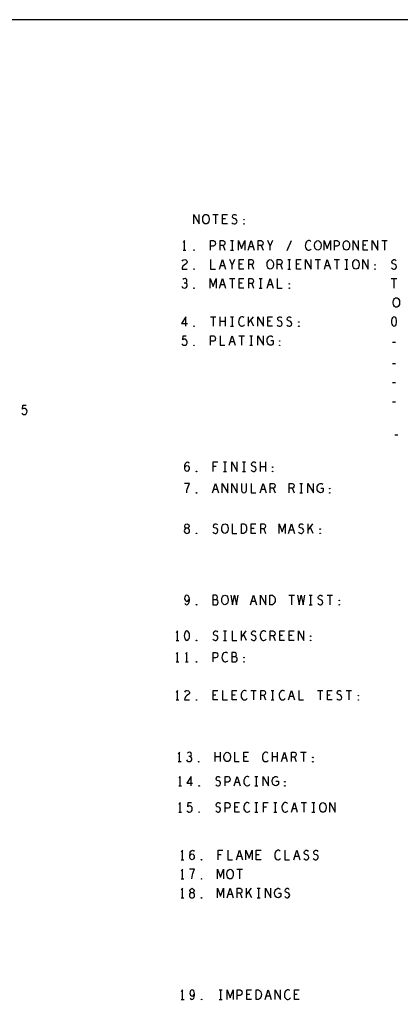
# Model space of a CAD drawing. Extents: x 28 to 61, y 25 to 46.
# Tile 38 of 50: x 44.5 to 48.5, y 35.6 to 46. Entities that reach past the tile are written whole.
import ezdxf

# ---------------------------------------------------------------- set-up
doc = ezdxf.new("R2010")
doc.units = 0
doc.layers.add('RVP8-IFD_F_fab', color=2, linetype='CONTINUOUS')

msp = doc.modelspace()

# ---------------------------------------------------------------- linework, layer by layer
at = {"layer": 'RVP8-IFD_F_fab'}
for points in [[(27.97, 24.965), (60.97, 24.965), (60.97, 45.965), (27.97, 45.965), (27.97, 24.965), (27.97, 24.965)], [(46.442, 43.82), (46.432, 43.822), (46.424, 43.828), (46.416, 43.838), (46.411, 43.85), (46.409, 43.863), (46.409, 43.877), (46.411, 43.89), (46.416, 43.902), (46.424, 43.912), (46.432, 43.918), (46.442, 43.92), (46.452, 43.918), (46.461, 43.912), (46.469, 43.902), (46.474, 43.89), (46.476, 43.877), (46.476, 43.863), (46.474, 43.85), (46.469, 43.838), (46.461, 43.828), (46.452, 43.822), (46.442, 43.82)], [(46.842, 43.862), (46.84, 43.863), (46.84, 43.867), (46.842, 43.868), (46.845, 43.867), (46.845, 43.863), (46.842, 43.862)], [(46.842, 43.817), (46.84, 43.818), (46.84, 43.822), (46.842, 43.823), (46.845, 43.822), (46.845, 43.818), (46.842, 43.817)], [(47.617, 43.545), (47.607, 43.547), (47.599, 43.553), (47.591, 43.563), (47.586, 43.575), (47.584, 43.588), (47.584, 43.602), (47.586, 43.615), (47.591, 43.627), (47.599, 43.637), (47.607, 43.643), (47.617, 43.645), (47.627, 43.643), (47.636, 43.637), (47.644, 43.627), (47.649, 43.615), (47.651, 43.602), (47.651, 43.588), (47.649, 43.575), (47.644, 43.563), (47.636, 43.553), (47.627, 43.547), (47.617, 43.545)], [(47.917, 43.545), (47.907, 43.547), (47.899, 43.553), (47.891, 43.563), (47.886, 43.575), (47.884, 43.588), (47.884, 43.602), (47.886, 43.615), (47.891, 43.627), (47.899, 43.637), (47.907, 43.643), (47.917, 43.645), (47.927, 43.643), (47.936, 43.637), (47.944, 43.627), (47.949, 43.615), (47.951, 43.602), (47.951, 43.588), (47.949, 43.575), (47.944, 43.563), (47.936, 43.553), (47.927, 43.547), (47.917, 43.545)], [(46.317, 43.542), (46.315, 43.543), (46.315, 43.547), (46.317, 43.548), (46.32, 43.547), (46.32, 43.543), (46.317, 43.542)], [(47.117, 43.345), (47.107, 43.347), (47.099, 43.353), (47.091, 43.363), (47.086, 43.375), (47.084, 43.388), (47.084, 43.402), (47.086, 43.415), (47.091, 43.427), (47.099, 43.437), (47.107, 43.443), (47.117, 43.445), (47.127, 43.443), (47.136, 43.437), (47.144, 43.427), (47.149, 43.415), (47.151, 43.402), (47.151, 43.388), (47.149, 43.375), (47.144, 43.363), (47.136, 43.353), (47.127, 43.347), (47.117, 43.345)], [(48.017, 43.345), (48.007, 43.347), (47.999, 43.353), (47.991, 43.363), (47.986, 43.375), (47.984, 43.388), (47.984, 43.402), (47.986, 43.415), (47.991, 43.427), (47.999, 43.437), (48.007, 43.443), (48.017, 43.445), (48.027, 43.443), (48.036, 43.437), (48.044, 43.427), (48.049, 43.415), (48.051, 43.402), (48.051, 43.388), (48.049, 43.375), (48.044, 43.363), (48.036, 43.353), (48.027, 43.347), (48.017, 43.345)], [(46.317, 43.342), (46.315, 43.343), (46.315, 43.347), (46.317, 43.348), (46.32, 43.347), (46.32, 43.343), (46.317, 43.342)], [(48.217, 43.387), (48.215, 43.388), (48.215, 43.392), (48.217, 43.393), (48.22, 43.392), (48.22, 43.388), (48.217, 43.387)], [(48.217, 43.342), (48.215, 43.343), (48.215, 43.347), (48.217, 43.348), (48.22, 43.347), (48.22, 43.343), (48.217, 43.342)], [(46.317, 43.142), (46.315, 43.143), (46.315, 43.147), (46.317, 43.148), (46.32, 43.147), (46.32, 43.143), (46.317, 43.142)], [(47.317, 43.187), (47.315, 43.188), (47.315, 43.192), (47.317, 43.193), (47.32, 43.192), (47.32, 43.188), (47.317, 43.187)], [(47.317, 43.142), (47.315, 43.143), (47.315, 43.147), (47.317, 43.148), (47.32, 43.147), (47.32, 43.143), (47.317, 43.142)], [(48.442, 42.945), (48.432, 42.947), (48.424, 42.953), (48.416, 42.963), (48.411, 42.975), (48.409, 42.988), (48.409, 43.002), (48.411, 43.015), (48.416, 43.027), (48.424, 43.037), (48.432, 43.043), (48.442, 43.045), (48.452, 43.043), (48.461, 43.037), (48.469, 43.027), (48.474, 43.015), (48.476, 43.002), (48.476, 42.988), (48.474, 42.975), (48.469, 42.963), (48.461, 42.953), (48.452, 42.947), (48.442, 42.945)], [(48.417, 42.845), (48.407, 42.842), (48.4, 42.833), (48.395, 42.823), (48.391, 42.81), (48.39, 42.795), (48.391, 42.78), (48.395, 42.767), (48.4, 42.757), (48.407, 42.748), (48.417, 42.745), (48.427, 42.748), (48.435, 42.757), (48.44, 42.767), (48.444, 42.78), (48.445, 42.795), (48.444, 42.81), (48.44, 42.823), (48.435, 42.833), (48.427, 42.842), (48.417, 42.845)], [(46.317, 42.742), (46.315, 42.743), (46.315, 42.747), (46.317, 42.748), (46.32, 42.747), (46.32, 42.743), (46.317, 42.742)], [(47.417, 42.787), (47.415, 42.788), (47.415, 42.792), (47.417, 42.793), (47.42, 42.792), (47.42, 42.788), (47.417, 42.787)], [(47.417, 42.742), (47.415, 42.743), (47.415, 42.747), (47.417, 42.748), (47.42, 42.747), (47.42, 42.743), (47.417, 42.742)], [(46.317, 42.542), (46.315, 42.543), (46.315, 42.547), (46.317, 42.548), (46.32, 42.547), (46.32, 42.543), (46.317, 42.542)], [(47.217, 42.587), (47.215, 42.588), (47.215, 42.592), (47.217, 42.593), (47.22, 42.592), (47.22, 42.588), (47.217, 42.587)], [(47.217, 42.542), (47.215, 42.543), (47.215, 42.547), (47.217, 42.548), (47.22, 42.547), (47.22, 42.543), (47.217, 42.542)], [(47.142, 41.262), (47.14, 41.263), (47.14, 41.267), (47.142, 41.268), (47.145, 41.267), (47.145, 41.263), (47.142, 41.262)], [(46.342, 41.217), (46.34, 41.218), (46.34, 41.222), (46.342, 41.223), (46.345, 41.222), (46.345, 41.218), (46.342, 41.217)], [(47.142, 41.217), (47.14, 41.218), (47.14, 41.222), (47.142, 41.223), (47.145, 41.222), (47.145, 41.218), (47.142, 41.217)], [(46.342, 40.992), (46.34, 40.993), (46.34, 40.997), (46.342, 40.998), (46.345, 40.997), (46.345, 40.993), (46.342, 40.992)], [(47.742, 41.037), (47.74, 41.038), (47.74, 41.042), (47.742, 41.043), (47.745, 41.042), (47.745, 41.038), (47.742, 41.037)], [(47.742, 40.992), (47.74, 40.993), (47.74, 40.997), (47.742, 40.998), (47.745, 40.997), (47.745, 40.993), (47.742, 40.992)], [(46.242, 40.57), (46.251, 40.572), (46.261, 40.577), (46.268, 40.585), (46.27, 40.597), (46.268, 40.608), (46.26, 40.618), (46.249, 40.623), (46.236, 40.623), (46.229, 40.627), (46.222, 40.635), (46.22, 40.647), (46.224, 40.658), (46.232, 40.667), (46.242, 40.67), (46.252, 40.667), (46.261, 40.658), (46.265, 40.647), (46.262, 40.635), (46.256, 40.627), (46.249, 40.623), (46.236, 40.623), (46.225, 40.618), (46.218, 40.608), (46.215, 40.597), (46.218, 40.585), (46.224, 40.577), (46.234, 40.572), (46.242, 40.57)], [(46.642, 40.57), (46.632, 40.572), (46.624, 40.578), (46.616, 40.588), (46.611, 40.6), (46.609, 40.613), (46.609, 40.627), (46.611, 40.64), (46.616, 40.652), (46.624, 40.662), (46.632, 40.668), (46.642, 40.67), (46.652, 40.668), (46.661, 40.662), (46.669, 40.652), (46.674, 40.64), (46.676, 40.627), (46.676, 40.613), (46.674, 40.6), (46.669, 40.588), (46.661, 40.578), (46.652, 40.572), (46.642, 40.57)], [(46.815, 40.57), (46.815, 40.67), (46.84, 40.67), (46.85, 40.665), (46.858, 40.658), (46.864, 40.648), (46.869, 40.637), (46.87, 40.62), (46.869, 40.603), (46.864, 40.592), (46.858, 40.582), (46.85, 40.575), (46.84, 40.57), (46.815, 40.57)], [(46.342, 40.567), (46.34, 40.568), (46.34, 40.572), (46.342, 40.573), (46.345, 40.572), (46.345, 40.568), (46.342, 40.567)], [(47.642, 40.612), (47.64, 40.613), (47.64, 40.617), (47.642, 40.618), (47.645, 40.617), (47.645, 40.613), (47.642, 40.612)], [(47.642, 40.567), (47.64, 40.568), (47.64, 40.572), (47.642, 40.573), (47.645, 40.572), (47.645, 40.568), (47.642, 40.567)], [(46.642, 39.82), (46.632, 39.822), (46.624, 39.828), (46.616, 39.838), (46.611, 39.85), (46.609, 39.863), (46.609, 39.877), (46.611, 39.89), (46.616, 39.902), (46.624, 39.912), (46.632, 39.918), (46.642, 39.92), (46.652, 39.918), (46.661, 39.912), (46.669, 39.902), (46.674, 39.89), (46.676, 39.877), (46.676, 39.863), (46.674, 39.85), (46.669, 39.838), (46.661, 39.828), (46.652, 39.822), (46.642, 39.82)], [(47.115, 39.82), (47.115, 39.92), (47.14, 39.92), (47.15, 39.915), (47.158, 39.908), (47.164, 39.898), (47.169, 39.887), (47.17, 39.87), (47.169, 39.853), (47.164, 39.842), (47.158, 39.832), (47.15, 39.825), (47.14, 39.82), (47.115, 39.82)], [(46.342, 39.817), (46.34, 39.818), (46.34, 39.822), (46.342, 39.823), (46.345, 39.822), (46.345, 39.818), (46.342, 39.817)], [(47.842, 39.862), (47.84, 39.863), (47.84, 39.867), (47.842, 39.868), (47.845, 39.867), (47.845, 39.863), (47.842, 39.862)], [(47.842, 39.817), (47.84, 39.818), (47.84, 39.822), (47.842, 39.823), (47.845, 39.822), (47.845, 39.818), (47.842, 39.817)], [(46.242, 39.545), (46.232, 39.542), (46.225, 39.533), (46.22, 39.523), (46.216, 39.51), (46.215, 39.495), (46.216, 39.48), (46.22, 39.467), (46.225, 39.457), (46.232, 39.448), (46.242, 39.445), (46.252, 39.448), (46.26, 39.457), (46.265, 39.467), (46.269, 39.48), (46.27, 39.495), (46.269, 39.51), (46.265, 39.523), (46.26, 39.533), (46.252, 39.542), (46.242, 39.545)], [(46.342, 39.442), (46.34, 39.443), (46.34, 39.447), (46.342, 39.448), (46.345, 39.447), (46.345, 39.443), (46.342, 39.442)], [(47.542, 39.487), (47.54, 39.488), (47.54, 39.492), (47.542, 39.493), (47.545, 39.492), (47.545, 39.488), (47.542, 39.487)], [(47.542, 39.442), (47.54, 39.443), (47.54, 39.447), (47.542, 39.448), (47.545, 39.447), (47.545, 39.443), (47.542, 39.442)], [(46.342, 39.217), (46.34, 39.218), (46.34, 39.222), (46.342, 39.223), (46.345, 39.222), (46.345, 39.218), (46.342, 39.217)], [(46.842, 39.262), (46.84, 39.263), (46.84, 39.267), (46.842, 39.268), (46.845, 39.267), (46.845, 39.263), (46.842, 39.262)], [(46.842, 39.217), (46.84, 39.218), (46.84, 39.222), (46.842, 39.223), (46.845, 39.222), (46.845, 39.218), (46.842, 39.217)], [(46.342, 38.817), (46.34, 38.818), (46.34, 38.822), (46.342, 38.823), (46.345, 38.822), (46.345, 38.818), (46.342, 38.817)], [(48.042, 38.862), (48.04, 38.863), (48.04, 38.867), (48.042, 38.868), (48.045, 38.867), (48.045, 38.863), (48.042, 38.862)], [(48.042, 38.817), (48.04, 38.818), (48.04, 38.822), (48.042, 38.823), (48.045, 38.822), (48.045, 38.818), (48.042, 38.817)], [(46.666, 38.172), (46.656, 38.173), (46.647, 38.18), (46.64, 38.19), (46.635, 38.202), (46.632, 38.215), (46.632, 38.228), (46.635, 38.242), (46.64, 38.253), (46.647, 38.263), (46.656, 38.27), (46.666, 38.272), (46.676, 38.27), (46.685, 38.263), (46.692, 38.253), (46.697, 38.242), (46.7, 38.228), (46.7, 38.215), (46.697, 38.202), (46.692, 38.19), (46.685, 38.18), (46.676, 38.173), (46.666, 38.172)], [(46.366, 38.168), (46.363, 38.17), (46.363, 38.173), (46.366, 38.175), (46.368, 38.173), (46.368, 38.17), (46.366, 38.168)], [(47.566, 38.213), (47.563, 38.215), (47.563, 38.218), (47.566, 38.22), (47.568, 38.218), (47.568, 38.215), (47.566, 38.213)], [(47.566, 38.168), (47.563, 38.17), (47.563, 38.173), (47.566, 38.175), (47.568, 38.173), (47.568, 38.17), (47.566, 38.168)], [(47.271, 37.958), (47.268, 37.96), (47.268, 37.963), (47.271, 37.965), (47.273, 37.963), (47.273, 37.96), (47.271, 37.958)], [(46.371, 37.913), (46.368, 37.915), (46.368, 37.918), (46.371, 37.92), (46.373, 37.918), (46.373, 37.915), (46.371, 37.913)], [(47.271, 37.913), (47.268, 37.915), (47.268, 37.918), (47.271, 37.92), (47.273, 37.918), (47.273, 37.915), (47.271, 37.913)], [(46.371, 37.638), (46.368, 37.64), (46.368, 37.643), (46.371, 37.645), (46.373, 37.643), (46.373, 37.64), (46.371, 37.638)], [(47.671, 37.642), (47.661, 37.643), (47.652, 37.65), (47.645, 37.66), (47.64, 37.672), (47.637, 37.685), (47.637, 37.698), (47.64, 37.712), (47.645, 37.723), (47.652, 37.733), (47.661, 37.74), (47.671, 37.742), (47.681, 37.74), (47.69, 37.733), (47.697, 37.723), (47.702, 37.712), (47.705, 37.698), (47.705, 37.685), (47.702, 37.672), (47.697, 37.66), (47.69, 37.65), (47.681, 37.643), (47.671, 37.642)], [(46.396, 37.138), (46.393, 37.14), (46.393, 37.143), (46.396, 37.145), (46.398, 37.143), (46.398, 37.14), (46.396, 37.138)], [(46.696, 36.942), (46.686, 36.943), (46.677, 36.95), (46.67, 36.96), (46.665, 36.972), (46.662, 36.985), (46.662, 36.998), (46.665, 37.012), (46.67, 37.023), (46.677, 37.033), (46.686, 37.04), (46.696, 37.042), (46.706, 37.04), (46.715, 37.033), (46.722, 37.023), (46.727, 37.012), (46.73, 36.998), (46.73, 36.985), (46.727, 36.972), (46.722, 36.96), (46.715, 36.95), (46.706, 36.943), (46.696, 36.942)], [(46.396, 36.938), (46.393, 36.94), (46.393, 36.943), (46.396, 36.945), (46.398, 36.943), (46.398, 36.94), (46.396, 36.938)], [(46.296, 36.742), (46.305, 36.743), (46.315, 36.748), (46.321, 36.757), (46.323, 36.768), (46.321, 36.78), (46.313, 36.79), (46.302, 36.795), (46.29, 36.795), (46.282, 36.798), (46.276, 36.807), (46.273, 36.818), (46.277, 36.83), (46.286, 36.838), (46.296, 36.842), (46.306, 36.838), (46.315, 36.83), (46.318, 36.818), (46.316, 36.807), (46.31, 36.798), (46.302, 36.795), (46.29, 36.795), (46.278, 36.79), (46.271, 36.78), (46.268, 36.768), (46.271, 36.757), (46.277, 36.748), (46.287, 36.743), (46.296, 36.742)], [(46.396, 36.738), (46.393, 36.74), (46.393, 36.743), (46.396, 36.745), (46.398, 36.743), (46.398, 36.74), (46.396, 36.738)], [(46.97, 35.675), (46.97, 35.775), (46.995, 35.775), (47.005, 35.77), (47.012, 35.763), (47.019, 35.753), (47.024, 35.742), (47.025, 35.725), (47.024, 35.708), (47.019, 35.697), (47.012, 35.687), (47.005, 35.68), (46.995, 35.675), (46.97, 35.675)], [(46.397, 35.672), (46.395, 35.673), (46.395, 35.677), (46.397, 35.678), (46.4, 35.677), (46.4, 35.673), (46.397, 35.672)]]:
    msp.add_lwpolyline(points, close=True, dxfattribs=at)
for points in [[(46.314, 43.82), (46.314, 43.92), (46.371, 43.82), (46.371, 43.92)], [(46.514, 43.92), (46.571, 43.92)], [(46.542, 43.92), (46.542, 43.82)], [(46.668, 43.82), (46.618, 43.82), (46.618, 43.92), (46.668, 43.92)], [(46.648, 43.872), (46.618, 43.872)], [(46.716, 43.833), (46.726, 43.825), (46.738, 43.82), (46.748, 43.82), (46.758, 43.825), (46.765, 43.833), (46.769, 43.845), (46.766, 43.857), (46.76, 43.867), (46.749, 43.873), (46.734, 43.877), (46.725, 43.883), (46.721, 43.895), (46.724, 43.907), (46.73, 43.915), (46.739, 43.92), (46.748, 43.92), (46.756, 43.917), (46.764, 43.908)], [(46.217, 43.545), (46.217, 43.645), (46.202, 43.625)], [(46.492, 43.545), (46.492, 43.645), (46.522, 43.645), (46.532, 43.64), (46.54, 43.628), (46.543, 43.615), (46.54, 43.602), (46.534, 43.592), (46.522, 43.587), (46.492, 43.587)], [(46.592, 43.545), (46.592, 43.645), (46.624, 43.645), (46.634, 43.64), (46.64, 43.633), (46.642, 43.62), (46.64, 43.607), (46.632, 43.598), (46.624, 43.593), (46.592, 43.593)], [(46.702, 43.645), (46.732, 43.645)], [(46.717, 43.645), (46.717, 43.545)], [(46.785, 43.545), (46.785, 43.645), (46.817, 43.562), (46.85, 43.645), (46.85, 43.545)], [(46.886, 43.545), (46.917, 43.645), (46.949, 43.545)], [(46.992, 43.545), (46.992, 43.645), (47.024, 43.645), (47.034, 43.64), (47.04, 43.633), (47.043, 43.62), (47.04, 43.607), (47.032, 43.598), (47.024, 43.593), (46.992, 43.593)], [(47.117, 43.545), (47.117, 43.59), (47.092, 43.645)], [(47.142, 43.645), (47.117, 43.59)], [(47.295, 43.542), (47.34, 43.645)], [(47.545, 43.637), (47.537, 43.642), (47.529, 43.645), (47.519, 43.645), (47.507, 43.64), (47.499, 43.632), (47.492, 43.622), (47.487, 43.605), (47.486, 43.59), (47.489, 43.575), (47.492, 43.565), (47.5, 43.555), (47.509, 43.548), (47.517, 43.545), (47.526, 43.545), (47.535, 43.548), (47.543, 43.553), (47.549, 43.56)], [(47.685, 43.545), (47.685, 43.645), (47.717, 43.562), (47.75, 43.645), (47.75, 43.545)], [(47.793, 43.545), (47.793, 43.645), (47.822, 43.645), (47.832, 43.64), (47.84, 43.628), (47.842, 43.615), (47.84, 43.602), (47.834, 43.592), (47.822, 43.587), (47.793, 43.587)], [(47.989, 43.545), (47.989, 43.645), (48.046, 43.545), (48.046, 43.645)], [(48.142, 43.545), (48.092, 43.545), (48.092, 43.645), (48.142, 43.645)], [(48.189, 43.545), (48.189, 43.645), (48.246, 43.545), (48.246, 43.645)], [(48.289, 43.645), (48.346, 43.645)], [(48.317, 43.645), (48.317, 43.545)], [(46.202, 43.545), (46.232, 43.545)], [(46.624, 43.593), (46.642, 43.545)], [(46.702, 43.545), (46.732, 43.545)], [(46.937, 43.58), (46.897, 43.58)], [(47.024, 43.593), (47.043, 43.545)], [(48.122, 43.597), (48.092, 43.597)], [(46.194, 43.428), (46.201, 43.438), (46.21, 43.443), (46.22, 43.445), (46.232, 43.442), (46.241, 43.433), (46.244, 43.423), (46.242, 43.413), (46.237, 43.405), (46.212, 43.388), (46.201, 43.377), (46.194, 43.36), (46.191, 43.345), (46.244, 43.345)], [(46.492, 43.445), (46.492, 43.345), (46.543, 43.345)], [(46.586, 43.345), (46.617, 43.445), (46.649, 43.345)], [(46.717, 43.345), (46.717, 43.39), (46.692, 43.445)], [(46.742, 43.445), (46.717, 43.39)], [(46.842, 43.345), (46.793, 43.345), (46.793, 43.445), (46.842, 43.445)], [(46.892, 43.345), (46.892, 43.445), (46.924, 43.445), (46.934, 43.44), (46.94, 43.433), (46.942, 43.42), (46.94, 43.407), (46.932, 43.398), (46.924, 43.393), (46.892, 43.393)], [(47.192, 43.345), (47.192, 43.445), (47.224, 43.445), (47.234, 43.44), (47.24, 43.433), (47.242, 43.42), (47.24, 43.407), (47.232, 43.398), (47.224, 43.393), (47.192, 43.393)], [(47.302, 43.445), (47.332, 43.445)], [(47.317, 43.445), (47.317, 43.345)], [(47.442, 43.345), (47.392, 43.345), (47.392, 43.445), (47.442, 43.445)], [(47.489, 43.345), (47.489, 43.445), (47.546, 43.345), (47.546, 43.445)], [(47.589, 43.445), (47.646, 43.445)], [(47.617, 43.445), (47.617, 43.345)], [(47.686, 43.345), (47.717, 43.445), (47.749, 43.345)], [(47.789, 43.445), (47.846, 43.445)], [(47.817, 43.445), (47.817, 43.345)], [(47.902, 43.445), (47.932, 43.445)], [(47.917, 43.445), (47.917, 43.345)], [(48.089, 43.345), (48.089, 43.445), (48.146, 43.345), (48.146, 43.445)], [(48.391, 43.358), (48.401, 43.35), (48.412, 43.345), (48.422, 43.345), (48.433, 43.35), (48.44, 43.358), (48.444, 43.37), (48.441, 43.382), (48.435, 43.392), (48.424, 43.398), (48.409, 43.402), (48.4, 43.408), (48.396, 43.42), (48.399, 43.432), (48.405, 43.44), (48.414, 43.445), (48.422, 43.445), (48.431, 43.442), (48.439, 43.433)], [(46.637, 43.38), (46.597, 43.38)], [(46.822, 43.397), (46.793, 43.397)], [(46.924, 43.393), (46.942, 43.345)], [(47.224, 43.393), (47.242, 43.345)], [(47.302, 43.345), (47.332, 43.345)], [(47.422, 43.397), (47.392, 43.397)], [(47.737, 43.38), (47.697, 43.38)], [(47.902, 43.345), (47.932, 43.345)], [(46.226, 43.198), (46.234, 43.203), (46.24, 43.212), (46.242, 43.222), (46.24, 43.232), (46.234, 43.24), (46.223, 43.245), (46.211, 43.243), (46.2, 43.237)], [(46.485, 43.145), (46.485, 43.245), (46.517, 43.162), (46.55, 43.245), (46.55, 43.145)], [(46.586, 43.145), (46.617, 43.245), (46.649, 43.145)], [(46.689, 43.245), (46.746, 43.245)], [(46.717, 43.245), (46.717, 43.145)], [(46.842, 43.145), (46.793, 43.145), (46.793, 43.245), (46.842, 43.245)], [(46.892, 43.145), (46.892, 43.245), (46.924, 43.245), (46.934, 43.24), (46.94, 43.233), (46.942, 43.22), (46.94, 43.207), (46.932, 43.198), (46.924, 43.193), (46.892, 43.193)], [(47.002, 43.245), (47.032, 43.245)], [(47.017, 43.245), (47.017, 43.145)], [(47.086, 43.145), (47.117, 43.245), (47.149, 43.145)], [(47.192, 43.245), (47.192, 43.145), (47.242, 43.145)], [(48.389, 43.245), (48.446, 43.245)], [(48.417, 43.245), (48.417, 43.145)], [(46.19, 43.165), (46.197, 43.153), (46.207, 43.147), (46.219, 43.145), (46.229, 43.147), (46.239, 43.155), (46.245, 43.165), (46.246, 43.175), (46.244, 43.187), (46.235, 43.195), (46.226, 43.198), (46.215, 43.198)], [(46.637, 43.18), (46.597, 43.18)], [(46.822, 43.197), (46.793, 43.197)], [(46.924, 43.193), (46.942, 43.145)], [(47.002, 43.145), (47.032, 43.145)], [(47.137, 43.18), (47.097, 43.18)], [(46.232, 42.745), (46.232, 42.845), (46.186, 42.773), (46.249, 42.773)], [(46.489, 42.845), (46.546, 42.845)], [(46.517, 42.845), (46.517, 42.745)], [(46.591, 42.745), (46.591, 42.845)], [(46.644, 42.845), (46.644, 42.745)], [(46.702, 42.845), (46.732, 42.845)], [(46.717, 42.845), (46.717, 42.745)], [(46.845, 42.837), (46.837, 42.842), (46.829, 42.845), (46.819, 42.845), (46.807, 42.84), (46.799, 42.832), (46.793, 42.822), (46.787, 42.805), (46.786, 42.79), (46.789, 42.775), (46.793, 42.765), (46.8, 42.755), (46.809, 42.748), (46.817, 42.745), (46.826, 42.745), (46.835, 42.748), (46.842, 42.753), (46.849, 42.76)], [(46.89, 42.745), (46.89, 42.845)], [(46.937, 42.845), (46.89, 42.783)], [(46.989, 42.745), (46.989, 42.845), (47.046, 42.745), (47.046, 42.845)], [(47.142, 42.745), (47.092, 42.745), (47.092, 42.845), (47.142, 42.845)], [(47.191, 42.758), (47.201, 42.75), (47.212, 42.745), (47.223, 42.745), (47.232, 42.75), (47.24, 42.758), (47.244, 42.77), (47.241, 42.782), (47.235, 42.792), (47.224, 42.798), (47.209, 42.802), (47.2, 42.808), (47.196, 42.82), (47.199, 42.832), (47.205, 42.84), (47.214, 42.845), (47.223, 42.845), (47.231, 42.842), (47.239, 42.833)], [(47.291, 42.758), (47.301, 42.75), (47.312, 42.745), (47.322, 42.745), (47.332, 42.75), (47.34, 42.758), (47.344, 42.77), (47.341, 42.782), (47.335, 42.792), (47.324, 42.798), (47.309, 42.802), (47.3, 42.808), (47.296, 42.82), (47.299, 42.832), (47.305, 42.84), (47.314, 42.845), (47.322, 42.845), (47.331, 42.842), (47.339, 42.833)], [(46.644, 42.795), (46.591, 42.795)], [(46.702, 42.745), (46.732, 42.745)], [(46.945, 42.745), (46.911, 42.812)], [(47.122, 42.797), (47.092, 42.797)], [(46.19, 42.56), (46.197, 42.552), (46.206, 42.547), (46.217, 42.545), (46.229, 42.548), (46.237, 42.555), (46.244, 42.567), (46.245, 42.58), (46.242, 42.593), (46.236, 42.602), (46.227, 42.608), (46.219, 42.61), (46.21, 42.608), (46.199, 42.602), (46.202, 42.645), (46.236, 42.645)], [(46.492, 42.545), (46.492, 42.645), (46.522, 42.645), (46.532, 42.64), (46.54, 42.628), (46.543, 42.615), (46.54, 42.602), (46.534, 42.592), (46.522, 42.587), (46.492, 42.587)], [(46.592, 42.645), (46.592, 42.545), (46.642, 42.545)], [(46.686, 42.545), (46.717, 42.645), (46.749, 42.545)], [(46.789, 42.645), (46.846, 42.645)], [(46.817, 42.645), (46.817, 42.545)], [(46.902, 42.645), (46.932, 42.645)], [(46.917, 42.645), (46.917, 42.545)], [(46.989, 42.545), (46.989, 42.645), (47.046, 42.545), (47.046, 42.645)], [(47.125, 42.595), (47.15, 42.595), (47.15, 42.565), (47.142, 42.555), (47.134, 42.548), (47.121, 42.545), (47.109, 42.548), (47.1, 42.555), (47.092, 42.565), (47.087, 42.577), (47.085, 42.59), (47.085, 42.602), (47.087, 42.612), (47.092, 42.623), (47.1, 42.633), (47.107, 42.64), (47.117, 42.645), (47.126, 42.645), (47.136, 42.642), (47.144, 42.635)], [(46.737, 42.58), (46.697, 42.58)], [(46.902, 42.545), (46.932, 42.545)], [(48.401, 42.578), (48.434, 42.578)], [(48.401, 42.353), (48.434, 42.353)], [(48.401, 42.153), (48.434, 42.153)], [(44.508, 41.832), (44.516, 41.824), (44.525, 41.819), (44.536, 41.817), (44.547, 41.82), (44.556, 41.827), (44.562, 41.839), (44.564, 41.852), (44.561, 41.865), (44.555, 41.874), (44.546, 41.88), (44.537, 41.882), (44.528, 41.88), (44.517, 41.874), (44.521, 41.917), (44.555, 41.917)], [(48.401, 41.953), (48.434, 41.953)], [(48.426, 41.603), (48.459, 41.603)], [(46.219, 41.262), (46.228, 41.273), (46.235, 41.28), (46.245, 41.283), (46.254, 41.28), (46.26, 41.273), (46.265, 41.263), (46.266, 41.252), (46.265, 41.242), (46.26, 41.232), (46.252, 41.223), (46.244, 41.22), (46.234, 41.223), (46.225, 41.233), (46.22, 41.248), (46.219, 41.265), (46.221, 41.287), (46.225, 41.298), (46.231, 41.31), (46.24, 41.318), (46.249, 41.32), (46.258, 41.317), (46.264, 41.308)], [(46.519, 41.22), (46.519, 41.32), (46.566, 41.32)], [(46.549, 41.272), (46.519, 41.272)], [(46.628, 41.32), (46.657, 41.32)], [(46.642, 41.32), (46.642, 41.22)], [(46.714, 41.22), (46.714, 41.32), (46.771, 41.22), (46.771, 41.32)], [(46.828, 41.32), (46.857, 41.32)], [(46.842, 41.32), (46.842, 41.22)], [(46.916, 41.233), (46.926, 41.225), (46.938, 41.22), (46.948, 41.22), (46.958, 41.225), (46.965, 41.233), (46.969, 41.245), (46.966, 41.257), (46.96, 41.267), (46.949, 41.273), (46.934, 41.277), (46.925, 41.283), (46.921, 41.295), (46.924, 41.307), (46.93, 41.315), (46.939, 41.32), (46.948, 41.32), (46.956, 41.317), (46.964, 41.308)], [(47.016, 41.22), (47.016, 41.32)], [(47.069, 41.27), (47.016, 41.27)], [(47.069, 41.32), (47.069, 41.22)], [(46.628, 41.22), (46.657, 41.22)], [(46.828, 41.22), (46.857, 41.22)], [(46.24, 40.995), (46.242, 41.017), (46.246, 41.035), (46.251, 41.052), (46.258, 41.07), (46.268, 41.095), (46.218, 41.095)], [(46.511, 40.995), (46.542, 41.095), (46.574, 40.995)], [(46.614, 40.995), (46.614, 41.095), (46.671, 40.995), (46.671, 41.095)], [(46.714, 40.995), (46.714, 41.095), (46.771, 40.995), (46.771, 41.095)], [(46.815, 41.095), (46.815, 41.023), (46.82, 41.008), (46.83, 40.998), (46.842, 40.995), (46.855, 40.998), (46.865, 41.008), (46.87, 41.023), (46.87, 41.095)], [(46.918, 41.095), (46.918, 40.995), (46.968, 40.995)], [(47.011, 40.995), (47.042, 41.095), (47.074, 40.995)], [(47.118, 40.995), (47.118, 41.095), (47.149, 41.095), (47.159, 41.09), (47.165, 41.083), (47.168, 41.07), (47.165, 41.057), (47.158, 41.048), (47.149, 41.043), (47.118, 41.043)], [(47.318, 40.995), (47.318, 41.095), (47.349, 41.095), (47.359, 41.09), (47.365, 41.083), (47.368, 41.07), (47.365, 41.057), (47.358, 41.048), (47.349, 41.043), (47.318, 41.043)], [(47.428, 41.095), (47.457, 41.095)], [(47.442, 41.095), (47.442, 40.995)], [(47.514, 40.995), (47.514, 41.095), (47.571, 40.995), (47.571, 41.095)], [(47.65, 41.045), (47.675, 41.045), (47.675, 41.015), (47.668, 41.005), (47.659, 40.998), (47.646, 40.995), (47.634, 40.998), (47.625, 41.005), (47.618, 41.015), (47.612, 41.027), (47.61, 41.04), (47.61, 41.052), (47.612, 41.062), (47.618, 41.073), (47.625, 41.083), (47.632, 41.09), (47.642, 41.095), (47.651, 41.095), (47.661, 41.092), (47.669, 41.085)], [(46.562, 41.03), (46.522, 41.03)], [(47.062, 41.03), (47.022, 41.03)], [(47.149, 41.043), (47.168, 40.995)], [(47.349, 41.043), (47.368, 40.995)], [(47.428, 40.995), (47.457, 40.995)], [(46.516, 40.583), (46.526, 40.575), (46.538, 40.57), (46.548, 40.57), (46.558, 40.575), (46.565, 40.583), (46.569, 40.595), (46.566, 40.607), (46.56, 40.617), (46.549, 40.623), (46.534, 40.627), (46.525, 40.633), (46.521, 40.645), (46.524, 40.657), (46.53, 40.665), (46.539, 40.67), (46.548, 40.67), (46.556, 40.667), (46.564, 40.658)], [(46.718, 40.67), (46.718, 40.57), (46.768, 40.57)], [(46.968, 40.57), (46.918, 40.57), (46.918, 40.67), (46.968, 40.67)], [(47.018, 40.57), (47.018, 40.67), (47.049, 40.67), (47.059, 40.665), (47.065, 40.658), (47.068, 40.645), (47.065, 40.632), (47.058, 40.623), (47.049, 40.618), (47.018, 40.618)], [(47.21, 40.57), (47.21, 40.67), (47.242, 40.587), (47.275, 40.67), (47.275, 40.57)], [(47.311, 40.57), (47.342, 40.67), (47.374, 40.57)], [(47.416, 40.583), (47.426, 40.575), (47.438, 40.57), (47.448, 40.57), (47.458, 40.575), (47.465, 40.583), (47.469, 40.595), (47.466, 40.607), (47.46, 40.617), (47.449, 40.623), (47.434, 40.627), (47.425, 40.633), (47.421, 40.645), (47.424, 40.657), (47.43, 40.665), (47.439, 40.67), (47.448, 40.67), (47.456, 40.667), (47.464, 40.658)], [(47.515, 40.57), (47.515, 40.67)], [(47.562, 40.67), (47.515, 40.608)], [(46.948, 40.622), (46.918, 40.622)], [(47.049, 40.618), (47.068, 40.57)], [(47.362, 40.605), (47.322, 40.605)], [(47.57, 40.57), (47.536, 40.637)], [(46.221, 39.832), (46.23, 39.823), (46.24, 39.82), (46.25, 39.823), (46.259, 39.833), (46.265, 39.848), (46.268, 39.863), (46.268, 39.882), (46.265, 39.897), (46.259, 39.91), (46.251, 39.917), (46.242, 39.92), (46.232, 39.917), (46.225, 39.91), (46.22, 39.9), (46.218, 39.887), (46.22, 39.875), (46.226, 39.863), (46.234, 39.857), (46.242, 39.855), (46.252, 39.858), (46.26, 39.867), (46.268, 39.882)], [(46.552, 39.873), (46.558, 39.878), (46.561, 39.887), (46.564, 39.898), (46.561, 39.908), (46.556, 39.915), (46.548, 39.92), (46.514, 39.92), (46.514, 39.82), (46.555, 39.82), (46.564, 39.827), (46.569, 39.837), (46.571, 39.848), (46.569, 39.86), (46.561, 39.87), (46.552, 39.873), (46.514, 39.873)], [(46.705, 39.92), (46.722, 39.82), (46.742, 39.92), (46.762, 39.82), (46.78, 39.92)], [(46.911, 39.82), (46.942, 39.92), (46.974, 39.82)], [(47.014, 39.82), (47.014, 39.92), (47.071, 39.82), (47.071, 39.92)], [(47.314, 39.92), (47.371, 39.92)], [(47.342, 39.92), (47.342, 39.82)], [(47.405, 39.92), (47.422, 39.82), (47.442, 39.92), (47.462, 39.82), (47.48, 39.92)], [(47.528, 39.92), (47.557, 39.92)], [(47.542, 39.92), (47.542, 39.82)], [(47.616, 39.833), (47.626, 39.825), (47.638, 39.82), (47.648, 39.82), (47.658, 39.825), (47.665, 39.833), (47.669, 39.845), (47.666, 39.857), (47.66, 39.867), (47.649, 39.873), (47.634, 39.877), (47.625, 39.883), (47.621, 39.895), (47.624, 39.907), (47.63, 39.915), (47.639, 39.92), (47.648, 39.92), (47.656, 39.917), (47.664, 39.908)], [(47.714, 39.92), (47.771, 39.92)], [(47.742, 39.92), (47.742, 39.82)], [(46.962, 39.855), (46.922, 39.855)], [(47.528, 39.82), (47.557, 39.82)], [(46.142, 39.445), (46.142, 39.545), (46.128, 39.525)], [(46.516, 39.458), (46.526, 39.45), (46.538, 39.445), (46.548, 39.445), (46.558, 39.45), (46.565, 39.458), (46.569, 39.47), (46.566, 39.482), (46.56, 39.492), (46.549, 39.498), (46.534, 39.502), (46.525, 39.508), (46.521, 39.52), (46.524, 39.532), (46.53, 39.54), (46.539, 39.545), (46.548, 39.545), (46.556, 39.542), (46.564, 39.533)], [(46.628, 39.545), (46.657, 39.545)], [(46.642, 39.545), (46.642, 39.445)], [(46.718, 39.545), (46.718, 39.445), (46.768, 39.445)], [(46.815, 39.445), (46.815, 39.545)], [(46.862, 39.545), (46.815, 39.483)], [(46.87, 39.445), (46.836, 39.512)], [(46.916, 39.458), (46.926, 39.45), (46.938, 39.445), (46.948, 39.445), (46.958, 39.45), (46.965, 39.458), (46.969, 39.47), (46.966, 39.482), (46.96, 39.492), (46.949, 39.498), (46.934, 39.502), (46.925, 39.508), (46.921, 39.52), (46.924, 39.532), (46.93, 39.54), (46.939, 39.545), (46.948, 39.545), (46.956, 39.542), (46.964, 39.533)], [(47.07, 39.537), (47.062, 39.542), (47.054, 39.545), (47.044, 39.545), (47.032, 39.54), (47.024, 39.532), (47.018, 39.522), (47.012, 39.505), (47.011, 39.49), (47.014, 39.475), (47.018, 39.465), (47.025, 39.455), (47.034, 39.448), (47.042, 39.445), (47.051, 39.445), (47.06, 39.448), (47.068, 39.453), (47.074, 39.46)], [(47.118, 39.445), (47.118, 39.545), (47.149, 39.545), (47.159, 39.54), (47.165, 39.533), (47.168, 39.52), (47.165, 39.507), (47.158, 39.498), (47.149, 39.493), (47.118, 39.493)], [(47.268, 39.445), (47.218, 39.445), (47.218, 39.545), (47.268, 39.545)], [(47.368, 39.445), (47.318, 39.445), (47.318, 39.545), (47.368, 39.545)], [(47.414, 39.445), (47.414, 39.545), (47.471, 39.445), (47.471, 39.545)], [(46.128, 39.445), (46.157, 39.445)], [(46.628, 39.445), (46.657, 39.445)], [(47.149, 39.493), (47.168, 39.445)], [(47.248, 39.497), (47.218, 39.497)], [(47.348, 39.497), (47.318, 39.497)], [(46.142, 39.22), (46.142, 39.32), (46.128, 39.3)], [(46.242, 39.22), (46.242, 39.32), (46.228, 39.3)], [(46.518, 39.22), (46.518, 39.32), (46.548, 39.32), (46.558, 39.315), (46.565, 39.303), (46.568, 39.29), (46.565, 39.277), (46.559, 39.267), (46.548, 39.262), (46.518, 39.262)], [(46.67, 39.312), (46.662, 39.317), (46.654, 39.32), (46.644, 39.32), (46.632, 39.315), (46.624, 39.307), (46.618, 39.297), (46.612, 39.28), (46.611, 39.265), (46.614, 39.25), (46.618, 39.24), (46.625, 39.23), (46.634, 39.223), (46.642, 39.22), (46.651, 39.22), (46.66, 39.223), (46.668, 39.228), (46.674, 39.235)], [(46.752, 39.273), (46.758, 39.278), (46.761, 39.287), (46.764, 39.298), (46.761, 39.308), (46.756, 39.315), (46.748, 39.32), (46.714, 39.32), (46.714, 39.22), (46.755, 39.22), (46.764, 39.227), (46.769, 39.237), (46.771, 39.248), (46.769, 39.26), (46.761, 39.27), (46.752, 39.273), (46.714, 39.273)], [(46.128, 39.22), (46.157, 39.22)], [(46.228, 39.22), (46.257, 39.22)], [(46.142, 38.82), (46.142, 38.92), (46.128, 38.9)], [(46.219, 38.903), (46.226, 38.913), (46.235, 38.918), (46.245, 38.92), (46.258, 38.917), (46.266, 38.908), (46.269, 38.898), (46.268, 38.888), (46.262, 38.88), (46.238, 38.863), (46.226, 38.852), (46.219, 38.835), (46.216, 38.82), (46.269, 38.82)], [(46.568, 38.82), (46.518, 38.82), (46.518, 38.92), (46.568, 38.92)], [(46.618, 38.92), (46.618, 38.82), (46.668, 38.82)], [(46.768, 38.82), (46.718, 38.82), (46.718, 38.92), (46.768, 38.92)], [(46.87, 38.912), (46.862, 38.917), (46.854, 38.92), (46.844, 38.92), (46.832, 38.915), (46.824, 38.907), (46.818, 38.897), (46.812, 38.88), (46.811, 38.865), (46.814, 38.85), (46.818, 38.84), (46.825, 38.83), (46.834, 38.823), (46.842, 38.82), (46.851, 38.82), (46.86, 38.823), (46.868, 38.828), (46.874, 38.835)], [(46.914, 38.92), (46.971, 38.92)], [(46.942, 38.92), (46.942, 38.82)], [(47.018, 38.82), (47.018, 38.92), (47.049, 38.92), (47.059, 38.915), (47.065, 38.908), (47.068, 38.895), (47.065, 38.882), (47.058, 38.873), (47.049, 38.868), (47.018, 38.868)], [(47.128, 38.92), (47.157, 38.92)], [(47.142, 38.92), (47.142, 38.82)], [(47.27, 38.912), (47.262, 38.917), (47.254, 38.92), (47.244, 38.92), (47.232, 38.915), (47.224, 38.907), (47.218, 38.897), (47.212, 38.88), (47.211, 38.865), (47.214, 38.85), (47.218, 38.84), (47.225, 38.83), (47.234, 38.823), (47.242, 38.82), (47.251, 38.82), (47.26, 38.823), (47.268, 38.828), (47.274, 38.835)], [(47.311, 38.82), (47.342, 38.92), (47.374, 38.82)], [(47.418, 38.92), (47.418, 38.82), (47.468, 38.82)], [(47.614, 38.92), (47.671, 38.92)], [(47.642, 38.92), (47.642, 38.82)], [(47.768, 38.82), (47.718, 38.82), (47.718, 38.92), (47.768, 38.92)], [(47.816, 38.833), (47.826, 38.825), (47.838, 38.82), (47.848, 38.82), (47.858, 38.825), (47.865, 38.833), (47.869, 38.845), (47.866, 38.857), (47.86, 38.867), (47.849, 38.873), (47.834, 38.877), (47.825, 38.883), (47.821, 38.895), (47.824, 38.907), (47.83, 38.915), (47.839, 38.92), (47.848, 38.92), (47.856, 38.917), (47.864, 38.908)], [(47.914, 38.92), (47.971, 38.92)], [(47.942, 38.92), (47.942, 38.82)], [(46.128, 38.82), (46.157, 38.82)], [(46.548, 38.872), (46.518, 38.872)], [(46.748, 38.872), (46.718, 38.872)], [(47.049, 38.868), (47.068, 38.82)], [(47.128, 38.82), (47.157, 38.82)], [(47.362, 38.855), (47.322, 38.855)], [(47.748, 38.872), (47.718, 38.872)], [(46.166, 38.172), (46.166, 38.272), (46.151, 38.252)], [(46.275, 38.225), (46.282, 38.23), (46.288, 38.238), (46.291, 38.248), (46.288, 38.258), (46.282, 38.267), (46.271, 38.272), (46.26, 38.27), (46.248, 38.263)], [(46.54, 38.172), (46.54, 38.272)], [(46.592, 38.272), (46.592, 38.172)], [(46.741, 38.272), (46.741, 38.172), (46.791, 38.172)], [(46.891, 38.172), (46.841, 38.172), (46.841, 38.272), (46.891, 38.272)], [(47.093, 38.263), (47.086, 38.268), (47.077, 38.272), (47.067, 38.272), (47.056, 38.267), (47.047, 38.258), (47.041, 38.248), (47.036, 38.232), (47.035, 38.217), (47.037, 38.202), (47.041, 38.192), (47.048, 38.182), (47.057, 38.175), (47.066, 38.172), (47.075, 38.172), (47.083, 38.175), (47.091, 38.18), (47.097, 38.187)], [(47.14, 38.172), (47.14, 38.272)], [(47.192, 38.272), (47.192, 38.172)], [(47.235, 38.172), (47.266, 38.272), (47.297, 38.172)], [(47.341, 38.172), (47.341, 38.272), (47.372, 38.272), (47.382, 38.267), (47.388, 38.26), (47.391, 38.247), (47.388, 38.233), (47.381, 38.225), (47.372, 38.22), (47.341, 38.22)], [(47.437, 38.272), (47.495, 38.272)], [(47.466, 38.272), (47.466, 38.172)], [(46.151, 38.172), (46.181, 38.172)], [(46.238, 38.192), (46.246, 38.18), (46.256, 38.173), (46.267, 38.172), (46.277, 38.173), (46.287, 38.182), (46.293, 38.192), (46.295, 38.202), (46.292, 38.213), (46.283, 38.222), (46.275, 38.225), (46.263, 38.225)], [(46.592, 38.222), (46.54, 38.222)], [(46.871, 38.223), (46.841, 38.223)], [(47.192, 38.222), (47.14, 38.222)], [(47.286, 38.207), (47.246, 38.207)], [(47.372, 38.22), (47.391, 38.172)], [(46.171, 37.917), (46.171, 38.017), (46.156, 37.997)], [(46.286, 37.917), (46.286, 38.017), (46.24, 37.945), (46.302, 37.945)], [(46.545, 37.93), (46.555, 37.922), (46.566, 37.917), (46.576, 37.917), (46.586, 37.922), (46.593, 37.93), (46.597, 37.942), (46.595, 37.953), (46.588, 37.963), (46.577, 37.97), (46.562, 37.973), (46.553, 37.98), (46.55, 37.992), (46.552, 38.003), (46.558, 38.012), (46.567, 38.017), (46.576, 38.017), (46.585, 38.013), (46.592, 38.005)], [(46.646, 37.917), (46.646, 38.017), (46.676, 38.017), (46.686, 38.012), (46.693, 38), (46.696, 37.987), (46.693, 37.973), (46.687, 37.963), (46.676, 37.958), (46.646, 37.958)], [(46.74, 37.917), (46.771, 38.017), (46.802, 37.917)], [(46.898, 38.008), (46.891, 38.013), (46.882, 38.017), (46.872, 38.017), (46.861, 38.012), (46.852, 38.003), (46.846, 37.993), (46.841, 37.977), (46.84, 37.962), (46.842, 37.947), (46.846, 37.937), (46.853, 37.927), (46.862, 37.92), (46.871, 37.917), (46.88, 37.917), (46.888, 37.92), (46.896, 37.925), (46.902, 37.932)], [(46.956, 38.017), (46.986, 38.017)], [(46.971, 38.017), (46.971, 37.917)], [(47.042, 37.917), (47.042, 38.017), (47.1, 37.917), (47.1, 38.017)], [(47.178, 37.967), (47.203, 37.967), (47.203, 37.937), (47.196, 37.927), (47.187, 37.92), (47.175, 37.917), (47.162, 37.92), (47.153, 37.927), (47.146, 37.937), (47.141, 37.948), (47.138, 37.962), (47.138, 37.973), (47.141, 37.983), (47.146, 37.995), (47.153, 38.005), (47.161, 38.012), (47.171, 38.017), (47.18, 38.017), (47.19, 38.013), (47.197, 38.007)], [(46.156, 37.917), (46.186, 37.917)], [(46.791, 37.952), (46.751, 37.952)], [(46.956, 37.917), (46.986, 37.917)], [(46.171, 37.642), (46.171, 37.742), (46.156, 37.722)], [(46.243, 37.657), (46.251, 37.648), (46.26, 37.643), (46.271, 37.642), (46.282, 37.645), (46.291, 37.652), (46.297, 37.663), (46.298, 37.677), (46.296, 37.69), (46.29, 37.698), (46.281, 37.705), (46.272, 37.707), (46.263, 37.705), (46.252, 37.698), (46.256, 37.742), (46.29, 37.742)], [(46.545, 37.655), (46.555, 37.647), (46.566, 37.642), (46.576, 37.642), (46.586, 37.647), (46.593, 37.655), (46.597, 37.667), (46.595, 37.678), (46.588, 37.688), (46.577, 37.695), (46.562, 37.698), (46.553, 37.705), (46.55, 37.717), (46.552, 37.728), (46.558, 37.737), (46.567, 37.742), (46.576, 37.742), (46.585, 37.738), (46.592, 37.73)], [(46.646, 37.642), (46.646, 37.742), (46.676, 37.742), (46.686, 37.737), (46.693, 37.725), (46.696, 37.712), (46.693, 37.698), (46.687, 37.688), (46.676, 37.683), (46.646, 37.683)], [(46.796, 37.642), (46.746, 37.642), (46.746, 37.742), (46.796, 37.742)], [(46.776, 37.693), (46.746, 37.693)], [(46.898, 37.733), (46.891, 37.738), (46.882, 37.742), (46.872, 37.742), (46.861, 37.737), (46.852, 37.728), (46.846, 37.718), (46.841, 37.702), (46.84, 37.687), (46.842, 37.672), (46.846, 37.662), (46.853, 37.652), (46.862, 37.645), (46.871, 37.642), (46.88, 37.642), (46.888, 37.645), (46.896, 37.65), (46.902, 37.657)], [(46.956, 37.742), (46.986, 37.742)], [(46.971, 37.742), (46.971, 37.642)], [(47.047, 37.642), (47.047, 37.742), (47.095, 37.742)], [(47.077, 37.693), (47.047, 37.693)], [(47.156, 37.742), (47.186, 37.742)], [(47.171, 37.742), (47.171, 37.642)], [(47.298, 37.733), (47.291, 37.738), (47.282, 37.742), (47.272, 37.742), (47.261, 37.737), (47.252, 37.728), (47.246, 37.718), (47.241, 37.702), (47.24, 37.687), (47.242, 37.672), (47.246, 37.662), (47.253, 37.652), (47.262, 37.645), (47.271, 37.642), (47.28, 37.642), (47.288, 37.645), (47.296, 37.65), (47.302, 37.657)], [(47.34, 37.642), (47.371, 37.742), (47.402, 37.642)], [(47.391, 37.677), (47.351, 37.677)], [(47.442, 37.742), (47.5, 37.742)], [(47.471, 37.742), (47.471, 37.642)], [(47.556, 37.742), (47.586, 37.742)], [(47.571, 37.742), (47.571, 37.642)], [(47.742, 37.642), (47.742, 37.742), (47.8, 37.642), (47.8, 37.742)], [(46.156, 37.642), (46.186, 37.642)], [(46.956, 37.642), (46.986, 37.642)], [(47.156, 37.642), (47.186, 37.642)], [(47.556, 37.642), (47.586, 37.642)], [(46.196, 37.142), (46.196, 37.242), (46.181, 37.222)], [(46.272, 37.183), (46.281, 37.195), (46.288, 37.202), (46.298, 37.205), (46.307, 37.202), (46.313, 37.195), (46.318, 37.185), (46.32, 37.173), (46.318, 37.163), (46.313, 37.153), (46.306, 37.145), (46.297, 37.142), (46.287, 37.145), (46.278, 37.155), (46.273, 37.17), (46.272, 37.187), (46.275, 37.208), (46.278, 37.22), (46.285, 37.232), (46.293, 37.24), (46.302, 37.242), (46.311, 37.238), (46.317, 37.23)], [(46.572, 37.142), (46.572, 37.242), (46.62, 37.242)], [(46.671, 37.242), (46.671, 37.142), (46.721, 37.142)], [(46.765, 37.142), (46.796, 37.242), (46.827, 37.142)], [(46.863, 37.142), (46.863, 37.242), (46.896, 37.158), (46.928, 37.242), (46.928, 37.142)], [(47.021, 37.142), (46.971, 37.142), (46.971, 37.242), (47.021, 37.242)], [(47.223, 37.233), (47.216, 37.238), (47.207, 37.242), (47.197, 37.242), (47.186, 37.237), (47.177, 37.228), (47.171, 37.218), (47.166, 37.202), (47.165, 37.187), (47.167, 37.172), (47.171, 37.162), (47.178, 37.152), (47.187, 37.145), (47.196, 37.142), (47.205, 37.142), (47.213, 37.145), (47.221, 37.15), (47.227, 37.157)], [(47.271, 37.242), (47.271, 37.142), (47.321, 37.142)], [(47.365, 37.142), (47.396, 37.242), (47.427, 37.142)], [(47.47, 37.155), (47.48, 37.147), (47.491, 37.142), (47.501, 37.142), (47.511, 37.147), (47.518, 37.155), (47.522, 37.167), (47.52, 37.178), (47.513, 37.188), (47.502, 37.195), (47.487, 37.198), (47.478, 37.205), (47.475, 37.217), (47.477, 37.228), (47.483, 37.237), (47.492, 37.242), (47.501, 37.242), (47.51, 37.238), (47.517, 37.23)], [(47.57, 37.155), (47.58, 37.147), (47.591, 37.142), (47.601, 37.142), (47.611, 37.147), (47.618, 37.155), (47.622, 37.167), (47.62, 37.178), (47.613, 37.188), (47.602, 37.195), (47.587, 37.198), (47.578, 37.205), (47.575, 37.217), (47.577, 37.228), (47.583, 37.237), (47.592, 37.242), (47.601, 37.242), (47.61, 37.238), (47.617, 37.23)], [(46.181, 37.142), (46.211, 37.142)], [(46.602, 37.193), (46.572, 37.193)], [(46.816, 37.177), (46.776, 37.177)], [(47.001, 37.193), (46.971, 37.193)], [(47.416, 37.177), (47.376, 37.177)], [(46.196, 36.942), (46.196, 37.042), (46.181, 37.022)], [(46.293, 36.942), (46.296, 36.963), (46.3, 36.982), (46.305, 36.998), (46.311, 37.017), (46.321, 37.042), (46.271, 37.042)], [(46.563, 36.942), (46.563, 37.042), (46.596, 36.958), (46.628, 37.042), (46.628, 36.942)], [(46.767, 37.042), (46.825, 37.042)], [(46.796, 37.042), (46.796, 36.942)], [(46.181, 36.942), (46.211, 36.942)], [(46.196, 36.742), (46.196, 36.842), (46.181, 36.822)], [(46.563, 36.742), (46.563, 36.842), (46.596, 36.758), (46.628, 36.842), (46.628, 36.742)], [(46.665, 36.742), (46.696, 36.842), (46.727, 36.742)], [(46.771, 36.742), (46.771, 36.842), (46.802, 36.842), (46.812, 36.837), (46.818, 36.83), (46.821, 36.817), (46.818, 36.803), (46.811, 36.795), (46.802, 36.79), (46.771, 36.79)], [(46.868, 36.742), (46.868, 36.842)], [(46.916, 36.842), (46.868, 36.78)], [(46.981, 36.842), (47.011, 36.842)], [(46.996, 36.842), (46.996, 36.742)], [(47.067, 36.742), (47.067, 36.842), (47.125, 36.742), (47.125, 36.842)], [(47.203, 36.792), (47.228, 36.792), (47.228, 36.762), (47.221, 36.752), (47.212, 36.745), (47.2, 36.742), (47.187, 36.745), (47.178, 36.752), (47.171, 36.762), (47.166, 36.773), (47.163, 36.787), (47.163, 36.798), (47.166, 36.808), (47.171, 36.82), (47.178, 36.83), (47.186, 36.837), (47.196, 36.842), (47.205, 36.842), (47.215, 36.838), (47.222, 36.832)], [(47.27, 36.755), (47.28, 36.747), (47.291, 36.742), (47.301, 36.742), (47.311, 36.747), (47.318, 36.755), (47.322, 36.767), (47.32, 36.778), (47.313, 36.788), (47.302, 36.795), (47.287, 36.798), (47.278, 36.805), (47.275, 36.817), (47.277, 36.828), (47.283, 36.837), (47.292, 36.842), (47.301, 36.842), (47.31, 36.838), (47.317, 36.83)], [(46.181, 36.742), (46.211, 36.742)], [(46.716, 36.777), (46.676, 36.777)], [(46.802, 36.79), (46.821, 36.742)], [(46.923, 36.742), (46.89, 36.808)], [(46.981, 36.742), (47.011, 36.742)], [(46.197, 35.675), (46.197, 35.775), (46.182, 35.755)], [(46.276, 35.687), (46.285, 35.678), (46.295, 35.675), (46.305, 35.678), (46.314, 35.688), (46.32, 35.703), (46.322, 35.718), (46.322, 35.737), (46.32, 35.752), (46.314, 35.765), (46.306, 35.772), (46.297, 35.775), (46.287, 35.772), (46.28, 35.765), (46.275, 35.755), (46.272, 35.742), (46.275, 35.73), (46.281, 35.718), (46.289, 35.712), (46.297, 35.71), (46.307, 35.713), (46.315, 35.722), (46.322, 35.737)], [(46.582, 35.775), (46.612, 35.775)], [(46.597, 35.775), (46.597, 35.675)], [(46.665, 35.675), (46.665, 35.775), (46.697, 35.692), (46.73, 35.775), (46.73, 35.675)], [(46.772, 35.675), (46.772, 35.775), (46.802, 35.775), (46.812, 35.77), (46.82, 35.758), (46.822, 35.745), (46.82, 35.732), (46.814, 35.722), (46.802, 35.717), (46.772, 35.717)], [(46.922, 35.675), (46.872, 35.675), (46.872, 35.775), (46.922, 35.775)], [(46.902, 35.727), (46.872, 35.727)], [(47.066, 35.675), (47.097, 35.775), (47.129, 35.675)], [(47.117, 35.71), (47.077, 35.71)], [(47.169, 35.675), (47.169, 35.775), (47.226, 35.675), (47.226, 35.775)], [(47.325, 35.767), (47.317, 35.772), (47.309, 35.775), (47.299, 35.775), (47.287, 35.77), (47.279, 35.762), (47.272, 35.752), (47.267, 35.735), (47.266, 35.72), (47.269, 35.705), (47.272, 35.695), (47.28, 35.685), (47.289, 35.678), (47.297, 35.675), (47.306, 35.675), (47.315, 35.678), (47.322, 35.683), (47.329, 35.69)], [(47.422, 35.675), (47.372, 35.675), (47.372, 35.775), (47.422, 35.775)], [(47.402, 35.727), (47.372, 35.727)], [(46.182, 35.675), (46.212, 35.675)], [(46.582, 35.675), (46.612, 35.675)]]:
    msp.add_lwpolyline(points, dxfattribs=at)

doc.saveas('drawing.dxf')
